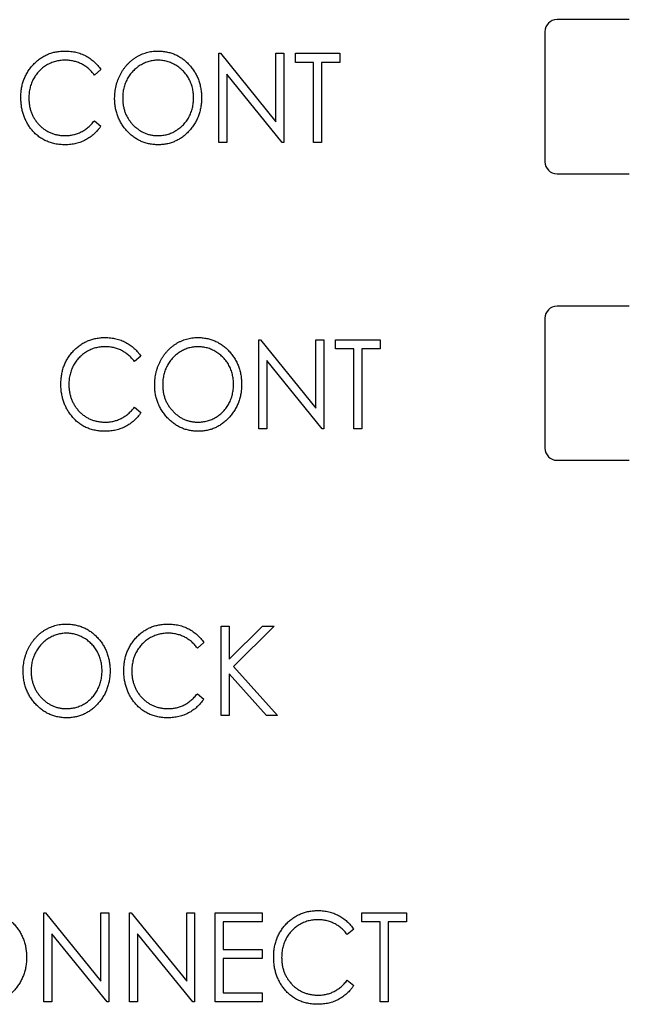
# Model space of a CAD drawing. Header units: millimetres. Extents: x 0 to 420, y 0 to 297.
# Tile 24 of 101: x 91 to 97, y 135 to 145. Entities that reach past the tile are written whole.
import ezdxf

# ---------------------------------------------------------------- set-up
doc = ezdxf.new("R2010")
doc.units = ezdxf.units.MM

msp = doc.modelspace()

# ---------------------------------------------------------------- linework, layer by layer
at = {"color": 7, "linetype": 'Continuous', "lineweight": 25}
for p, q in [((97.064, 145.192), (96.314, 145.192)), ((96.189, 145.067), (96.189, 143.717)), ((92.803, 143.917), (92.803, 144.843)), ((92.803, 144.843), (92.82, 144.843)), ((92.82, 144.843), (93.396, 144.132)), ((93.396, 144.132), (93.396, 144.843)), ((93.396, 144.843), (93.48, 144.843)), ((93.48, 144.843), (93.48, 143.917)), ((93.598, 144.748), (93.598, 144.843)), ((93.598, 144.843), (94.061, 144.843)), ((94.061, 144.843), (94.061, 144.748)), ((91.58, 144.673), (91.512, 144.617)), ((93.788, 144.748), (93.598, 144.748)), ((93.788, 143.917), (93.788, 144.748)), ((94.061, 144.748), (93.871, 144.748)), ((93.871, 144.748), (93.871, 143.917)), ((92.886, 144.626), (92.886, 143.917)), ((93.461, 143.917), (92.886, 144.626)), ((91.512, 144.142), (91.58, 144.087)), ((92.886, 143.917), (92.803, 143.917)), ((93.48, 143.917), (93.461, 143.917)), ((93.871, 143.917), (93.788, 143.917)), ((96.314, 143.592), (97.064, 143.592)), ((97.064, 142.217), (96.314, 142.217)), ((96.189, 142.092), (96.189, 140.742)), ((93.218, 140.942), (93.218, 141.868)), ((93.218, 141.868), (93.236, 141.868)), ((93.236, 141.868), (93.812, 141.157)), ((93.812, 141.157), (93.812, 141.868)), ((93.812, 141.868), (93.895, 141.868)), ((93.895, 141.868), (93.895, 140.942)), ((94.014, 141.773), (94.014, 141.868)), ((94.014, 141.868), (94.477, 141.868)), ((94.477, 141.868), (94.477, 141.773)), ((94.204, 141.773), (94.014, 141.773)), ((94.204, 140.942), (94.204, 141.773)), ((94.477, 141.773), (94.287, 141.773)), ((94.287, 141.773), (94.287, 140.942)), ((91.995, 141.698), (91.928, 141.642)), ((93.301, 141.651), (93.301, 140.942)), ((93.876, 140.942), (93.301, 141.651)), ((91.928, 141.167), (91.995, 141.112)), ((93.301, 140.942), (93.218, 140.942)), ((93.895, 140.942), (93.876, 140.942)), ((94.287, 140.942), (94.204, 140.942)), ((96.314, 140.617), (97.064, 140.617)), ((92.827, 138.893), (92.91, 138.893)), ((92.827, 137.967), (92.827, 138.893)), ((92.91, 138.893), (92.91, 138.552)), ((92.91, 138.552), (93.256, 138.893)), ((93.379, 138.893), (92.956, 138.477)), ((93.256, 138.893), (93.379, 138.893)), ((92.648, 138.723), (92.581, 138.667)), ((92.956, 138.477), (93.414, 137.967)), ((92.91, 138.4), (92.91, 137.967)), ((93.299, 137.967), (92.91, 138.4)), ((92.581, 138.192), (92.648, 138.137)), ((92.91, 137.967), (92.827, 137.967)), ((93.414, 137.967), (93.299, 137.967)), ((90.986, 134.992), (90.986, 135.918)), ((90.986, 135.918), (91.004, 135.918)), ((91.004, 135.918), (91.58, 135.207)), ((91.58, 135.207), (91.58, 135.918)), ((91.58, 135.918), (91.663, 135.918)), ((91.663, 135.918), (91.663, 134.992)), ((91.877, 134.992), (91.877, 135.918)), ((91.877, 135.918), (91.894, 135.918)), ((91.894, 135.918), (92.47, 135.207)), ((92.47, 135.207), (92.47, 135.918)), ((92.47, 135.918), (92.553, 135.918)), ((92.553, 135.918), (92.553, 134.992)), ((92.767, 135.918), (93.254, 135.918)), ((92.767, 134.992), (92.767, 135.918)), ((93.254, 135.918), (93.254, 135.823)), ((94.287, 135.823), (94.287, 135.918)), ((94.287, 135.918), (94.75, 135.918)), ((94.75, 135.918), (94.75, 135.823)), ((93.254, 135.823), (92.85, 135.823)), ((92.85, 135.823), (92.85, 135.538)), ((94.477, 135.823), (94.287, 135.823)), ((94.477, 134.992), (94.477, 135.823)), ((94.75, 135.823), (94.56, 135.823)), ((94.56, 135.823), (94.56, 134.992)), ((91.069, 135.701), (91.069, 134.992)), ((91.644, 134.992), (91.069, 135.701)), ((92.535, 134.992), (91.96, 135.701)), ((91.96, 135.701), (91.96, 134.992)), ((94.204, 135.748), (94.136, 135.692)), ((92.85, 135.538), (93.254, 135.538)), ((93.254, 135.538), (93.254, 135.443)), ((93.254, 135.443), (92.85, 135.443)), ((92.85, 135.443), (92.85, 135.086)), ((94.136, 135.217), (94.204, 135.162)), ((92.85, 135.086), (93.254, 135.086)), ((93.254, 135.086), (93.254, 134.992)), ((91.069, 134.992), (90.986, 134.992)), ((91.663, 134.992), (91.644, 134.992)), ((91.96, 134.992), (91.877, 134.992)), ((92.553, 134.992), (92.535, 134.992)), ((93.254, 134.992), (92.767, 134.992)), ((94.56, 134.992), (94.477, 134.992))]:
    msp.add_line(p, q, dxfattribs=at)
for centre, start, end in [((96.314, 145.067), 90, 180), ((96.314, 143.717), 180, 270), ((96.314, 142.092), 90, 180), ((96.314, 140.742), 180, 270)]:
    msp.add_arc(centre, 0.125, start, end, dxfattribs=at)
for points, knots in [([(90.749, 144.385), (90.749, 144.402), (90.75, 144.434), (90.756, 144.482), (90.766, 144.528), (90.781, 144.572), (90.799, 144.614), (90.822, 144.654), (90.849, 144.692), (90.879, 144.728), (90.913, 144.76), (90.949, 144.789), (90.987, 144.812), (91.027, 144.832), (91.069, 144.848), (91.114, 144.858), (91.16, 144.865), (91.192, 144.866), (91.208, 144.866)], [0, 0, 0, 0, 0.0672364, 0.1321945, 0.1953912, 0.2573879, 0.3187784, 0.3805149, 0.4425281, 0.5059416, 0.569171, 0.6305244, 0.6908816, 0.7507471, 0.8110237, 0.8722015, 0.9349983, 1, 1, 1, 1]), ([(91.206, 144.771), (91.197, 144.771), (91.18, 144.771), (91.155, 144.768), (91.131, 144.764), (91.107, 144.758), (91.083, 144.751), (91.06, 144.742), (91.037, 144.731), (91.015, 144.719), (90.994, 144.705), (90.974, 144.691), (90.955, 144.674), (90.938, 144.657), (90.921, 144.639), (90.906, 144.62), (90.892, 144.599), (90.88, 144.578), (90.868, 144.555), (90.859, 144.532), (90.85, 144.508), (90.844, 144.484), (90.838, 144.458), (90.835, 144.432), (90.832, 144.406), (90.832, 144.388), (90.832, 144.379)], [0, 0, 0, 0, 0.042054, 0.083393, 0.124454, 0.165461, 0.206316, 0.247114, 0.288563, 0.330315, 0.372018, 0.413257, 0.453959, 0.494537, 0.53495, 0.575397, 0.616502, 0.657759, 0.699337, 0.740877, 0.782508, 0.824785, 0.867453, 0.910542, 0.954879, 1, 1, 1, 1]), ([(91.512, 144.617), (91.507, 144.623), (91.498, 144.635), (91.483, 144.653), (91.467, 144.669), (91.451, 144.684), (91.433, 144.698), (91.416, 144.71), (91.397, 144.722), (91.371, 144.736), (91.338, 144.75), (91.295, 144.762), (91.251, 144.77), (91.221, 144.771), (91.206, 144.771)], [0, 0, 0, 0, 0.065249, 0.129752, 0.19303, 0.255253, 0.317083, 0.378287, 0.439499, 0.500949, 0.623295, 0.74628, 0.871322, 1, 1, 1, 1]), ([(91.208, 144.866), (91.218, 144.866), (91.237, 144.866), (91.266, 144.863), (91.294, 144.859), (91.321, 144.854), (91.348, 144.847), (91.373, 144.838), (91.398, 144.827), (91.423, 144.816), (91.446, 144.802), (91.469, 144.787), (91.49, 144.772), (91.51, 144.754), (91.529, 144.736), (91.547, 144.716), (91.564, 144.695), (91.575, 144.68), (91.58, 144.673)], [0, 0, 0, 0, 0.067002, 0.132942, 0.197212, 0.260814, 0.32354, 0.38588, 0.447839, 0.509647, 0.571537, 0.632443, 0.693319, 0.753787, 0.814645, 0.875557, 0.937659, 1, 1, 1, 1]), ([(91.722, 144.375), (91.723, 144.386), (91.723, 144.408), (91.726, 144.441), (91.73, 144.473), (91.737, 144.504), (91.745, 144.535), (91.756, 144.565), (91.768, 144.594), (91.782, 144.623), (91.797, 144.651), (91.814, 144.677), (91.833, 144.702), (91.852, 144.725), (91.874, 144.746), (91.896, 144.767), (91.92, 144.785), (91.945, 144.802), (91.97, 144.817), (91.997, 144.83), (92.024, 144.841), (92.052, 144.85), (92.08, 144.858), (92.109, 144.863), (92.138, 144.866), (92.158, 144.866), (92.168, 144.866)], [0, 0, 0, 0, 0.044811, 0.089011, 0.13275, 0.176233, 0.219272, 0.262324, 0.305647, 0.348979, 0.392242, 0.43461, 0.476184, 0.517236, 0.558165, 0.598792, 0.639668, 0.680638, 0.721467, 0.761759, 0.801482, 0.840953, 0.880381, 0.919726, 0.959716, 1, 1, 1, 1]), ([(92.172, 144.771), (92.164, 144.771), (92.148, 144.771), (92.124, 144.768), (92.101, 144.764), (92.078, 144.758), (92.055, 144.751), (92.033, 144.742), (92.01, 144.731), (91.989, 144.718), (91.968, 144.705), (91.948, 144.69), (91.929, 144.674), (91.912, 144.656), (91.895, 144.638), (91.88, 144.618), (91.866, 144.598), (91.854, 144.576), (91.842, 144.553), (91.832, 144.53), (91.824, 144.506), (91.817, 144.481), (91.812, 144.455), (91.808, 144.43), (91.806, 144.403), (91.806, 144.385), (91.806, 144.376)], [0, 0, 0, 0, 0.039956, 0.079513, 0.119111, 0.158682, 0.198528, 0.238944, 0.279928, 0.321669, 0.363487, 0.405034, 0.446304, 0.487242, 0.528249, 0.569305, 0.611035, 0.653354, 0.695583, 0.737902, 0.780492, 0.823231, 0.866218, 0.910046, 0.954473, 1, 1, 1, 1]), ([(92.168, 144.866), (92.184, 144.866), (92.215, 144.865), (92.261, 144.858), (92.305, 144.847), (92.347, 144.832), (92.387, 144.812), (92.425, 144.788), (92.461, 144.759), (92.494, 144.726), (92.525, 144.69), (92.551, 144.652), (92.574, 144.612), (92.593, 144.569), (92.607, 144.525), (92.617, 144.478), (92.624, 144.43), (92.624, 144.397), (92.625, 144.38)], [0, 0, 0, 0, 0.064112, 0.12603, 0.186709, 0.24615, 0.305771, 0.366051, 0.427384, 0.490821, 0.554635, 0.61692, 0.678954, 0.740666, 0.803314, 0.866858, 0.932414, 1, 1, 1, 1]), ([(92.542, 144.38), (92.541, 144.389), (92.541, 144.407), (92.539, 144.433), (92.535, 144.459), (92.53, 144.484), (92.523, 144.508), (92.515, 144.532), (92.505, 144.555), (92.494, 144.577), (92.481, 144.599), (92.467, 144.619), (92.452, 144.639), (92.436, 144.657), (92.418, 144.674), (92.399, 144.69), (92.379, 144.705), (92.358, 144.718), (92.336, 144.731), (92.313, 144.742), (92.291, 144.751), (92.268, 144.758), (92.244, 144.764), (92.22, 144.768), (92.196, 144.771), (92.18, 144.771), (92.172, 144.771)], [0, 0, 0, 0, 0.0449232, 0.0890569, 0.1322872, 0.1749861, 0.2171436, 0.2587688, 0.300532, 0.342498, 0.3841405, 0.4253721, 0.466388, 0.5071788, 0.548135, 0.5892175, 0.6308415, 0.6731931, 0.7154869, 0.757043, 0.7977596, 0.8382068, 0.8786932, 0.9189157, 0.9591012, 1, 1, 1, 1]), ([(90.857, 144.055), (90.848, 144.066), (90.831, 144.089), (90.809, 144.126), (90.791, 144.165), (90.775, 144.206), (90.763, 144.248), (90.755, 144.292), (90.75, 144.338), (90.749, 144.369), (90.749, 144.385)], [0, 0, 0, 0, 0.122254, 0.24342, 0.364291, 0.486273, 0.609794, 0.736233, 0.865843, 1, 1, 1, 1]), ([(90.832, 144.379), (90.832, 144.365), (90.833, 144.338), (90.838, 144.299), (90.846, 144.261), (90.858, 144.225), (90.873, 144.191), (90.892, 144.159), (90.914, 144.128), (90.939, 144.099), (90.967, 144.073), (90.996, 144.05), (91.028, 144.031), (91.061, 144.015), (91.096, 144.003), (91.133, 143.994), (91.171, 143.989), (91.197, 143.988), (91.211, 143.988)], [0, 0, 0, 0, 0.067402, 0.132225, 0.195291, 0.256964, 0.318228, 0.379385, 0.441024, 0.503862, 0.566597, 0.627855, 0.688166, 0.748276, 0.808707, 0.870424, 0.93412, 1, 1, 1, 1]), ([(92.175, 143.893), (92.159, 143.893), (92.129, 143.894), (92.084, 143.901), (92.04, 143.912), (91.999, 143.927), (91.959, 143.947), (91.922, 143.972), (91.886, 144.001), (91.853, 144.033), (91.822, 144.069), (91.795, 144.108), (91.773, 144.148), (91.755, 144.19), (91.74, 144.234), (91.73, 144.279), (91.724, 144.327), (91.723, 144.359), (91.722, 144.375)], [0, 0, 0, 0, 0.063524, 0.12488, 0.185155, 0.244833, 0.304627, 0.365038, 0.42717, 0.49127, 0.555588, 0.618668, 0.681008, 0.742903, 0.805249, 0.868474, 0.933217, 1, 1, 1, 1]), ([(91.806, 144.376), (91.806, 144.362), (91.806, 144.336), (91.812, 144.298), (91.82, 144.261), (91.832, 144.225), (91.847, 144.191), (91.866, 144.159), (91.887, 144.128), (91.912, 144.1), (91.94, 144.074), (91.969, 144.051), (91.999, 144.031), (92.031, 144.015), (92.064, 144.003), (92.099, 143.994), (92.135, 143.989), (92.159, 143.988), (92.172, 143.988)], [0, 0, 0, 0, 0.06753, 0.132738, 0.196163, 0.25879, 0.321017, 0.383435, 0.446363, 0.511011, 0.575079, 0.637133, 0.697793, 0.757163, 0.816573, 0.8765, 0.937463, 1, 1, 1, 1]), ([(92.172, 143.988), (92.18, 143.988), (92.197, 143.988), (92.221, 143.991), (92.246, 143.995), (92.269, 144), (92.292, 144.008), (92.315, 144.016), (92.338, 144.027), (92.359, 144.039), (92.38, 144.053), (92.4, 144.067), (92.418, 144.083), (92.436, 144.1), (92.452, 144.119), (92.467, 144.138), (92.481, 144.159), (92.494, 144.181), (92.505, 144.203), (92.515, 144.227), (92.523, 144.251), (92.53, 144.275), (92.535, 144.301), (92.539, 144.327), (92.541, 144.353), (92.541, 144.371), (92.542, 144.38)], [0, 0, 0, 0, 0.041661, 0.082882, 0.123552, 0.164177, 0.204273, 0.24489, 0.285869, 0.327154, 0.368651, 0.40943, 0.450115, 0.490687, 0.531109, 0.572015, 0.613338, 0.655348, 0.697698, 0.739863, 0.781905, 0.824489, 0.86732, 0.910682, 0.954948, 1, 1, 1, 1]), ([(92.625, 144.38), (92.624, 144.363), (92.624, 144.33), (92.617, 144.282), (92.607, 144.236), (92.593, 144.192), (92.574, 144.149), (92.552, 144.109), (92.525, 144.07), (92.494, 144.034), (92.461, 144.001), (92.426, 143.972), (92.388, 143.947), (92.349, 143.928), (92.308, 143.912), (92.265, 143.901), (92.221, 143.894), (92.19, 143.893), (92.175, 143.893)], [0, 0, 0, 0, 0.067668, 0.133292, 0.19714, 0.260013, 0.322488, 0.385059, 0.448295, 0.51269, 0.576673, 0.638498, 0.698729, 0.757967, 0.817157, 0.876594, 0.937343, 1, 1, 1, 1]), ([(91.209, 143.893), (91.2, 143.893), (91.182, 143.893), (91.155, 143.895), (91.129, 143.898), (91.103, 143.903), (91.079, 143.908), (91.055, 143.915), (91.032, 143.924), (91.009, 143.933), (90.988, 143.944), (90.967, 143.956), (90.947, 143.969), (90.927, 143.984), (90.908, 143.999), (90.89, 144.017), (90.873, 144.035), (90.862, 144.048), (90.857, 144.055)], [0, 0, 0, 0, 0.068335, 0.135464, 0.200567, 0.264774, 0.327263, 0.389343, 0.450083, 0.510699, 0.570569, 0.630747, 0.691051, 0.751063, 0.812002, 0.873718, 0.936106, 1, 1, 1, 1]), ([(91.58, 144.087), (91.575, 144.079), (91.564, 144.064), (91.546, 144.043), (91.528, 144.023), (91.509, 144.005), (91.488, 143.987), (91.467, 143.971), (91.445, 143.956), (91.421, 143.943), (91.397, 143.931), (91.372, 143.921), (91.347, 143.912), (91.321, 143.905), (91.294, 143.899), (91.266, 143.896), (91.238, 143.893), (91.219, 143.893), (91.209, 143.893)], [0, 0, 0, 0, 0.0635762, 0.1266905, 0.1886339, 0.2499415, 0.3114256, 0.3724454, 0.4334947, 0.4951606, 0.5567327, 0.6178899, 0.6798377, 0.7420022, 0.8049218, 0.8684411, 0.9336894, 1, 1, 1, 1]), ([(91.211, 143.988), (91.226, 143.988), (91.255, 143.989), (91.297, 143.997), (91.338, 144.009), (91.377, 144.026), (91.414, 144.048), (91.449, 144.074), (91.482, 144.106), (91.502, 144.13), (91.512, 144.142)], [0, 0, 0, 0, 0.1259, 0.248079, 0.368237, 0.488157, 0.609636, 0.7344, 0.864047, 1, 1, 1, 1]), ([(91.164, 141.41), (91.165, 141.427), (91.166, 141.459), (91.172, 141.507), (91.182, 141.553), (91.196, 141.597), (91.215, 141.639), (91.237, 141.679), (91.264, 141.717), (91.295, 141.753), (91.328, 141.785), (91.364, 141.814), (91.402, 141.837), (91.442, 141.857), (91.485, 141.873), (91.529, 141.883), (91.576, 141.89), (91.607, 141.891), (91.623, 141.891)], [0, 0, 0, 0, 0.067236, 0.132194, 0.195391, 0.257388, 0.318778, 0.380515, 0.442528, 0.505942, 0.569171, 0.630524, 0.690882, 0.750747, 0.811024, 0.872201, 0.934998, 1, 1, 1, 1]), ([(91.623, 141.891), (91.633, 141.891), (91.653, 141.891), (91.681, 141.888), (91.709, 141.884), (91.736, 141.879), (91.763, 141.872), (91.789, 141.863), (91.814, 141.852), (91.838, 141.841), (91.862, 141.827), (91.884, 141.812), (91.905, 141.797), (91.926, 141.779), (91.945, 141.761), (91.963, 141.741), (91.98, 141.72), (91.99, 141.705), (91.995, 141.698)], [0, 0, 0, 0, 0.067002, 0.132942, 0.197212, 0.260814, 0.32354, 0.38588, 0.447839, 0.509647, 0.571537, 0.632443, 0.693319, 0.753787, 0.814645, 0.875557, 0.937659, 1, 1, 1, 1]), ([(92.138, 141.4), (92.138, 141.411), (92.138, 141.433), (92.141, 141.466), (92.146, 141.498), (92.153, 141.529), (92.161, 141.56), (92.171, 141.59), (92.183, 141.619), (92.197, 141.648), (92.213, 141.676), (92.23, 141.702), (92.248, 141.727), (92.268, 141.75), (92.289, 141.771), (92.311, 141.792), (92.335, 141.81), (92.36, 141.827), (92.386, 141.842), (92.413, 141.855), (92.44, 141.866), (92.468, 141.875), (92.496, 141.883), (92.525, 141.888), (92.554, 141.891), (92.574, 141.891), (92.584, 141.891)], [0, 0, 0, 0, 0.0448113, 0.0890115, 0.1327501, 0.1762331, 0.2192718, 0.2623245, 0.305647, 0.348979, 0.3922422, 0.4346099, 0.4761839, 0.517236, 0.5581645, 0.5987917, 0.6396676, 0.6806378, 0.7214671, 0.7617594, 0.8014818, 0.8409531, 0.8803811, 0.9197263, 0.9597164, 1, 1, 1, 1]), ([(92.584, 141.891), (92.599, 141.891), (92.631, 141.89), (92.677, 141.883), (92.721, 141.872), (92.763, 141.857), (92.802, 141.837), (92.84, 141.813), (92.876, 141.784), (92.91, 141.751), (92.94, 141.715), (92.967, 141.677), (92.99, 141.637), (93.008, 141.594), (93.023, 141.55), (93.033, 141.503), (93.039, 141.455), (93.04, 141.422), (93.04, 141.405)], [0, 0, 0, 0, 0.064112, 0.12603, 0.186709, 0.24615, 0.305771, 0.366051, 0.427384, 0.490821, 0.554635, 0.61692, 0.678954, 0.740666, 0.803314, 0.866858, 0.932414, 1, 1, 1, 1]), ([(91.621, 141.796), (91.613, 141.796), (91.596, 141.796), (91.571, 141.793), (91.546, 141.789), (91.522, 141.783), (91.499, 141.776), (91.475, 141.767), (91.453, 141.756), (91.431, 141.744), (91.41, 141.73), (91.39, 141.716), (91.371, 141.699), (91.353, 141.682), (91.337, 141.664), (91.322, 141.645), (91.308, 141.624), (91.295, 141.603), (91.284, 141.58), (91.274, 141.557), (91.266, 141.533), (91.259, 141.509), (91.254, 141.483), (91.25, 141.457), (91.248, 141.431), (91.248, 141.413), (91.248, 141.404)], [0, 0, 0, 0, 0.042054, 0.0833934, 0.124454, 0.1654607, 0.2063156, 0.2471139, 0.2885625, 0.3303155, 0.3720176, 0.4132567, 0.4539592, 0.4945366, 0.5349501, 0.5753974, 0.6165015, 0.6577588, 0.6993367, 0.7408771, 0.7825081, 0.8247854, 0.8674528, 0.9105418, 0.9548789, 1, 1, 1, 1]), ([(91.928, 141.642), (91.923, 141.648), (91.914, 141.66), (91.898, 141.678), (91.883, 141.694), (91.866, 141.709), (91.849, 141.723), (91.831, 141.735), (91.812, 141.747), (91.787, 141.761), (91.753, 141.775), (91.711, 141.787), (91.667, 141.795), (91.636, 141.796), (91.621, 141.796)], [0, 0, 0, 0, 0.065249, 0.129752, 0.19303, 0.255253, 0.317083, 0.378287, 0.439499, 0.500949, 0.623295, 0.74628, 0.871322, 1, 1, 1, 1]), ([(92.587, 141.796), (92.579, 141.796), (92.563, 141.796), (92.54, 141.793), (92.516, 141.789), (92.493, 141.783), (92.471, 141.776), (92.448, 141.767), (92.426, 141.756), (92.404, 141.743), (92.383, 141.73), (92.364, 141.715), (92.345, 141.699), (92.327, 141.681), (92.311, 141.663), (92.296, 141.643), (92.282, 141.623), (92.269, 141.601), (92.258, 141.578), (92.248, 141.555), (92.24, 141.531), (92.233, 141.506), (92.228, 141.48), (92.224, 141.455), (92.221, 141.428), (92.221, 141.41), (92.221, 141.401)], [0, 0, 0, 0, 0.039956, 0.079513, 0.119111, 0.158682, 0.198528, 0.238944, 0.279928, 0.321669, 0.363487, 0.405034, 0.446304, 0.487242, 0.528249, 0.569305, 0.611035, 0.653354, 0.695583, 0.737902, 0.780492, 0.823231, 0.866218, 0.910046, 0.954473, 1, 1, 1, 1]), ([(92.957, 141.405), (92.957, 141.414), (92.957, 141.432), (92.954, 141.458), (92.95, 141.484), (92.945, 141.509), (92.938, 141.533), (92.93, 141.557), (92.92, 141.58), (92.909, 141.602), (92.897, 141.624), (92.883, 141.644), (92.867, 141.664), (92.851, 141.682), (92.833, 141.699), (92.815, 141.715), (92.794, 141.73), (92.773, 141.743), (92.751, 141.756), (92.729, 141.767), (92.706, 141.776), (92.683, 141.783), (92.659, 141.789), (92.636, 141.793), (92.612, 141.796), (92.595, 141.796), (92.587, 141.796)], [0, 0, 0, 0, 0.0449232, 0.0890569, 0.1322872, 0.1749861, 0.2171436, 0.2587688, 0.300532, 0.342498, 0.3841405, 0.4253721, 0.466388, 0.5071788, 0.548135, 0.5892175, 0.6308415, 0.6731931, 0.7154869, 0.757043, 0.7977596, 0.8382068, 0.8786932, 0.9189157, 0.9591012, 1, 1, 1, 1]), ([(91.273, 141.08), (91.264, 141.091), (91.247, 141.114), (91.225, 141.151), (91.206, 141.19), (91.191, 141.231), (91.179, 141.273), (91.17, 141.317), (91.165, 141.363), (91.165, 141.394), (91.164, 141.41)], [0, 0, 0, 0, 0.122254, 0.24342, 0.364291, 0.486273, 0.609794, 0.736233, 0.865843, 1, 1, 1, 1]), ([(91.248, 141.404), (91.248, 141.39), (91.248, 141.363), (91.254, 141.324), (91.262, 141.286), (91.274, 141.25), (91.289, 141.216), (91.308, 141.184), (91.329, 141.153), (91.354, 141.124), (91.382, 141.098), (91.412, 141.075), (91.443, 141.056), (91.476, 141.04), (91.511, 141.028), (91.548, 141.019), (91.587, 141.014), (91.613, 141.013), (91.626, 141.013)], [0, 0, 0, 0, 0.067402, 0.132225, 0.195291, 0.256964, 0.318228, 0.379385, 0.441024, 0.503862, 0.566597, 0.627855, 0.688166, 0.748276, 0.808707, 0.870424, 0.93412, 1, 1, 1, 1]), ([(92.591, 140.918), (92.575, 140.918), (92.544, 140.919), (92.499, 140.926), (92.456, 140.937), (92.415, 140.952), (92.375, 140.972), (92.337, 140.997), (92.302, 141.026), (92.268, 141.058), (92.238, 141.094), (92.211, 141.133), (92.189, 141.173), (92.17, 141.215), (92.155, 141.259), (92.145, 141.304), (92.139, 141.352), (92.138, 141.384), (92.138, 141.4)], [0, 0, 0, 0, 0.063524, 0.12488, 0.185155, 0.244833, 0.304627, 0.365038, 0.42717, 0.49127, 0.555588, 0.618668, 0.681008, 0.742903, 0.805249, 0.868474, 0.933217, 1, 1, 1, 1]), ([(92.221, 141.401), (92.221, 141.387), (92.222, 141.361), (92.227, 141.323), (92.235, 141.286), (92.247, 141.25), (92.262, 141.216), (92.281, 141.184), (92.303, 141.153), (92.328, 141.125), (92.355, 141.099), (92.384, 141.076), (92.415, 141.056), (92.447, 141.04), (92.48, 141.028), (92.514, 141.019), (92.55, 141.014), (92.575, 141.013), (92.587, 141.013)], [0, 0, 0, 0, 0.06753, 0.132738, 0.196163, 0.25879, 0.321017, 0.383435, 0.446363, 0.511011, 0.575079, 0.637133, 0.697793, 0.757163, 0.816573, 0.8765, 0.937463, 1, 1, 1, 1]), ([(92.587, 141.013), (92.596, 141.013), (92.612, 141.013), (92.637, 141.016), (92.661, 141.02), (92.685, 141.025), (92.708, 141.033), (92.731, 141.041), (92.753, 141.052), (92.775, 141.064), (92.796, 141.078), (92.815, 141.092), (92.834, 141.108), (92.851, 141.125), (92.868, 141.144), (92.883, 141.163), (92.897, 141.184), (92.909, 141.206), (92.92, 141.228), (92.93, 141.252), (92.938, 141.276), (92.945, 141.3), (92.95, 141.326), (92.954, 141.352), (92.957, 141.378), (92.957, 141.396), (92.957, 141.405)], [0, 0, 0, 0, 0.041661, 0.082882, 0.123552, 0.164177, 0.204273, 0.24489, 0.285869, 0.327154, 0.368651, 0.40943, 0.450115, 0.490687, 0.531109, 0.572015, 0.613338, 0.655348, 0.697698, 0.739863, 0.781905, 0.824489, 0.86732, 0.910682, 0.954948, 1, 1, 1, 1]), ([(93.04, 141.405), (93.04, 141.388), (93.039, 141.355), (93.033, 141.307), (93.023, 141.261), (93.008, 141.217), (92.99, 141.174), (92.967, 141.134), (92.941, 141.095), (92.91, 141.059), (92.877, 141.026), (92.841, 140.997), (92.804, 140.972), (92.765, 140.953), (92.724, 140.937), (92.681, 140.926), (92.636, 140.919), (92.606, 140.918), (92.591, 140.918)], [0, 0, 0, 0, 0.067668, 0.133292, 0.19714, 0.260013, 0.322488, 0.385059, 0.448295, 0.51269, 0.576673, 0.638498, 0.698729, 0.757967, 0.817157, 0.876594, 0.937343, 1, 1, 1, 1]), ([(91.995, 141.112), (91.99, 141.104), (91.979, 141.089), (91.962, 141.068), (91.944, 141.048), (91.924, 141.03), (91.904, 141.012), (91.882, 140.996), (91.86, 140.981), (91.837, 140.968), (91.813, 140.956), (91.788, 140.946), (91.762, 140.937), (91.736, 140.93), (91.709, 140.924), (91.682, 140.921), (91.653, 140.918), (91.634, 140.918), (91.624, 140.918)], [0, 0, 0, 0, 0.063576, 0.126691, 0.188634, 0.249942, 0.311426, 0.372445, 0.433495, 0.495161, 0.556733, 0.61789, 0.679838, 0.742002, 0.804922, 0.868441, 0.933689, 1, 1, 1, 1]), ([(91.626, 141.013), (91.641, 141.013), (91.67, 141.014), (91.713, 141.022), (91.753, 141.034), (91.792, 141.051), (91.829, 141.073), (91.864, 141.099), (91.898, 141.131), (91.917, 141.155), (91.928, 141.167)], [0, 0, 0, 0, 0.1259, 0.248079, 0.368237, 0.488157, 0.609636, 0.7344, 0.864047, 1, 1, 1, 1]), ([(91.624, 140.918), (91.615, 140.918), (91.597, 140.918), (91.57, 140.92), (91.544, 140.923), (91.519, 140.928), (91.494, 140.933), (91.47, 140.94), (91.447, 140.949), (91.425, 140.958), (91.403, 140.969), (91.382, 140.981), (91.362, 140.994), (91.343, 141.009), (91.324, 141.024), (91.306, 141.042), (91.289, 141.06), (91.278, 141.073), (91.273, 141.08)], [0, 0, 0, 0, 0.068335, 0.135464, 0.200567, 0.264774, 0.327263, 0.389343, 0.450083, 0.510699, 0.570569, 0.630747, 0.691051, 0.751063, 0.812002, 0.873718, 0.936106, 1, 1, 1, 1]), ([(90.773, 138.425), (90.773, 138.436), (90.773, 138.458), (90.776, 138.491), (90.781, 138.523), (90.787, 138.554), (90.796, 138.585), (90.806, 138.615), (90.818, 138.644), (90.832, 138.673), (90.847, 138.701), (90.865, 138.727), (90.883, 138.752), (90.903, 138.775), (90.924, 138.796), (90.946, 138.817), (90.97, 138.835), (90.995, 138.852), (91.021, 138.867), (91.047, 138.88), (91.075, 138.891), (91.102, 138.9), (91.131, 138.908), (91.159, 138.913), (91.189, 138.916), (91.208, 138.916), (91.218, 138.916)], [0, 0, 0, 0, 0.0448113, 0.0890115, 0.1327501, 0.1762331, 0.2192718, 0.2623245, 0.305647, 0.348979, 0.3922422, 0.4346099, 0.4761839, 0.517236, 0.5581645, 0.5987917, 0.6396676, 0.6806378, 0.7214671, 0.7617594, 0.8014818, 0.8409531, 0.8803811, 0.9197263, 0.9597164, 1, 1, 1, 1]), ([(91.218, 138.916), (91.234, 138.916), (91.265, 138.915), (91.311, 138.908), (91.355, 138.897), (91.397, 138.882), (91.437, 138.862), (91.475, 138.838), (91.511, 138.809), (91.544, 138.776), (91.575, 138.74), (91.602, 138.702), (91.624, 138.662), (91.643, 138.619), (91.657, 138.575), (91.668, 138.528), (91.674, 138.48), (91.675, 138.447), (91.675, 138.43)], [0, 0, 0, 0, 0.064112, 0.12603, 0.186709, 0.24615, 0.305771, 0.366051, 0.427384, 0.490821, 0.554635, 0.61692, 0.678954, 0.740666, 0.803314, 0.866858, 0.932414, 1, 1, 1, 1]), ([(91.817, 138.435), (91.818, 138.452), (91.819, 138.484), (91.825, 138.532), (91.835, 138.578), (91.849, 138.622), (91.868, 138.664), (91.89, 138.704), (91.917, 138.742), (91.948, 138.778), (91.981, 138.81), (92.017, 138.839), (92.055, 138.862), (92.095, 138.882), (92.138, 138.898), (92.182, 138.908), (92.229, 138.915), (92.26, 138.916), (92.276, 138.916)], [0, 0, 0, 0, 0.067236, 0.132194, 0.195391, 0.257388, 0.318778, 0.380515, 0.442528, 0.505942, 0.569171, 0.630524, 0.690882, 0.750747, 0.811024, 0.872201, 0.934998, 1, 1, 1, 1]), ([(92.276, 138.916), (92.286, 138.916), (92.305, 138.916), (92.334, 138.913), (92.362, 138.909), (92.389, 138.904), (92.416, 138.897), (92.442, 138.888), (92.467, 138.877), (92.491, 138.866), (92.515, 138.852), (92.537, 138.837), (92.558, 138.822), (92.579, 138.804), (92.598, 138.786), (92.616, 138.766), (92.633, 138.745), (92.643, 138.73), (92.648, 138.723)], [0, 0, 0, 0, 0.067002, 0.132942, 0.197212, 0.260814, 0.32354, 0.38588, 0.447839, 0.509647, 0.571537, 0.632443, 0.693319, 0.753787, 0.814645, 0.875557, 0.937659, 1, 1, 1, 1]), ([(91.222, 138.821), (91.214, 138.821), (91.198, 138.821), (91.174, 138.818), (91.151, 138.814), (91.128, 138.808), (91.105, 138.801), (91.083, 138.792), (91.061, 138.781), (91.039, 138.768), (91.018, 138.755), (90.998, 138.74), (90.979, 138.724), (90.962, 138.706), (90.946, 138.688), (90.931, 138.668), (90.917, 138.648), (90.904, 138.626), (90.893, 138.603), (90.883, 138.58), (90.874, 138.556), (90.867, 138.531), (90.862, 138.505), (90.858, 138.48), (90.856, 138.453), (90.856, 138.435), (90.856, 138.426)], [0, 0, 0, 0, 0.039956, 0.079513, 0.119111, 0.158682, 0.198528, 0.238944, 0.279928, 0.321669, 0.363487, 0.405034, 0.446304, 0.487242, 0.528249, 0.569305, 0.611035, 0.653354, 0.695583, 0.737902, 0.780492, 0.823231, 0.866218, 0.910046, 0.954473, 1, 1, 1, 1]), ([(91.592, 138.43), (91.592, 138.439), (91.591, 138.457), (91.589, 138.483), (91.585, 138.509), (91.58, 138.534), (91.573, 138.558), (91.565, 138.582), (91.555, 138.605), (91.544, 138.627), (91.531, 138.649), (91.517, 138.669), (91.502, 138.689), (91.486, 138.707), (91.468, 138.724), (91.449, 138.74), (91.429, 138.755), (91.408, 138.768), (91.386, 138.781), (91.364, 138.792), (91.341, 138.801), (91.318, 138.808), (91.294, 138.814), (91.27, 138.818), (91.246, 138.821), (91.23, 138.821), (91.222, 138.821)], [0, 0, 0, 0, 0.044923, 0.089057, 0.132287, 0.174986, 0.217144, 0.258769, 0.300532, 0.342498, 0.384141, 0.425372, 0.466388, 0.507179, 0.548135, 0.589217, 0.630842, 0.673193, 0.715487, 0.757043, 0.79776, 0.838207, 0.878693, 0.918916, 0.959101, 1, 1, 1, 1]), ([(92.274, 138.821), (92.266, 138.821), (92.249, 138.821), (92.224, 138.818), (92.199, 138.814), (92.175, 138.808), (92.152, 138.801), (92.128, 138.792), (92.106, 138.781), (92.084, 138.769), (92.063, 138.755), (92.043, 138.741), (92.024, 138.724), (92.006, 138.707), (91.99, 138.689), (91.975, 138.67), (91.961, 138.649), (91.948, 138.628), (91.937, 138.605), (91.927, 138.582), (91.919, 138.558), (91.912, 138.534), (91.907, 138.508), (91.903, 138.482), (91.901, 138.456), (91.901, 138.438), (91.9, 138.429)], [0, 0, 0, 0, 0.042054, 0.083393, 0.124454, 0.165461, 0.206316, 0.247114, 0.288563, 0.330315, 0.372018, 0.413257, 0.453959, 0.494537, 0.53495, 0.575397, 0.616502, 0.657759, 0.699337, 0.740877, 0.782508, 0.824785, 0.867453, 0.910542, 0.954879, 1, 1, 1, 1]), ([(92.581, 138.667), (92.576, 138.673), (92.567, 138.685), (92.551, 138.703), (92.536, 138.719), (92.519, 138.734), (92.502, 138.748), (92.484, 138.76), (92.465, 138.772), (92.44, 138.786), (92.406, 138.8), (92.364, 138.812), (92.32, 138.82), (92.289, 138.821), (92.274, 138.821)], [0, 0, 0, 0, 0.065249, 0.129752, 0.19303, 0.255253, 0.317083, 0.378287, 0.439499, 0.500949, 0.623295, 0.74628, 0.871322, 1, 1, 1, 1]), ([(91.222, 138.038), (91.23, 138.038), (91.247, 138.038), (91.272, 138.041), (91.296, 138.045), (91.319, 138.05), (91.343, 138.058), (91.366, 138.066), (91.388, 138.077), (91.409, 138.089), (91.43, 138.103), (91.45, 138.117), (91.469, 138.133), (91.486, 138.15), (91.502, 138.169), (91.517, 138.188), (91.531, 138.209), (91.544, 138.231), (91.555, 138.253), (91.565, 138.277), (91.573, 138.301), (91.58, 138.325), (91.585, 138.351), (91.589, 138.377), (91.591, 138.403), (91.592, 138.421), (91.592, 138.43)], [0, 0, 0, 0, 0.0416607, 0.0828817, 0.123552, 0.1641767, 0.2042732, 0.2448897, 0.2858688, 0.3271544, 0.3686515, 0.4094304, 0.4501147, 0.4906866, 0.5311093, 0.5720152, 0.6133377, 0.6553475, 0.697698, 0.7398627, 0.7819053, 0.8244888, 0.8673196, 0.9106824, 0.9549476, 1, 1, 1, 1]), ([(91.675, 138.43), (91.675, 138.413), (91.674, 138.38), (91.668, 138.332), (91.657, 138.286), (91.643, 138.242), (91.625, 138.199), (91.602, 138.159), (91.575, 138.12), (91.545, 138.084), (91.511, 138.051), (91.476, 138.022), (91.439, 137.997), (91.399, 137.978), (91.358, 137.962), (91.316, 137.951), (91.271, 137.944), (91.241, 137.943), (91.225, 137.943)], [0, 0, 0, 0, 0.067668, 0.133292, 0.19714, 0.260013, 0.322488, 0.385059, 0.448295, 0.51269, 0.576673, 0.638498, 0.698729, 0.757967, 0.817157, 0.876594, 0.937343, 1, 1, 1, 1]), ([(91.926, 138.105), (91.917, 138.116), (91.899, 138.139), (91.878, 138.176), (91.859, 138.215), (91.844, 138.256), (91.832, 138.298), (91.823, 138.342), (91.818, 138.388), (91.818, 138.419), (91.817, 138.435)], [0, 0, 0, 0, 0.1222538, 0.2434203, 0.364291, 0.4862731, 0.6097936, 0.736233, 0.8658433, 1, 1, 1, 1]), ([(91.225, 137.943), (91.21, 137.943), (91.179, 137.944), (91.134, 137.951), (91.091, 137.962), (91.049, 137.977), (91.01, 137.997), (90.972, 138.022), (90.937, 138.051), (90.903, 138.083), (90.873, 138.119), (90.846, 138.158), (90.823, 138.198), (90.805, 138.24), (90.79, 138.284), (90.78, 138.329), (90.774, 138.377), (90.773, 138.409), (90.773, 138.425)], [0, 0, 0, 0, 0.063524, 0.1248797, 0.1851554, 0.2448328, 0.3046269, 0.3650375, 0.4271695, 0.4912698, 0.5555883, 0.6186682, 0.681008, 0.7429033, 0.8052492, 0.8684741, 0.9332171, 1, 1, 1, 1]), ([(90.856, 138.426), (90.856, 138.412), (90.857, 138.386), (90.862, 138.348), (90.87, 138.311), (90.882, 138.275), (90.897, 138.241), (90.916, 138.209), (90.938, 138.178), (90.963, 138.15), (90.99, 138.124), (91.019, 138.101), (91.049, 138.081), (91.081, 138.065), (91.114, 138.053), (91.149, 138.044), (91.185, 138.039), (91.21, 138.038), (91.222, 138.038)], [0, 0, 0, 0, 0.06753, 0.132738, 0.196163, 0.25879, 0.321017, 0.383435, 0.446363, 0.511011, 0.575079, 0.637133, 0.697793, 0.757163, 0.816573, 0.8765, 0.937463, 1, 1, 1, 1]), ([(91.9, 138.429), (91.901, 138.415), (91.901, 138.388), (91.907, 138.349), (91.915, 138.311), (91.927, 138.275), (91.942, 138.241), (91.961, 138.209), (91.982, 138.178), (92.007, 138.149), (92.035, 138.123), (92.065, 138.1), (92.096, 138.081), (92.129, 138.065), (92.164, 138.053), (92.201, 138.044), (92.24, 138.039), (92.266, 138.038), (92.279, 138.038)], [0, 0, 0, 0, 0.067402, 0.132225, 0.195291, 0.256964, 0.318228, 0.379385, 0.441024, 0.503862, 0.566597, 0.627855, 0.688166, 0.748276, 0.808707, 0.870424, 0.93412, 1, 1, 1, 1]), ([(92.648, 138.137), (92.643, 138.129), (92.632, 138.114), (92.615, 138.093), (92.597, 138.073), (92.577, 138.055), (92.557, 138.037), (92.535, 138.021), (92.513, 138.006), (92.49, 137.993), (92.466, 137.981), (92.441, 137.971), (92.415, 137.962), (92.389, 137.955), (92.362, 137.949), (92.335, 137.946), (92.306, 137.943), (92.287, 137.943), (92.277, 137.943)], [0, 0, 0, 0, 0.063576, 0.126691, 0.188634, 0.249942, 0.311426, 0.372445, 0.433495, 0.495161, 0.556733, 0.61789, 0.679838, 0.742002, 0.804922, 0.868441, 0.933689, 1, 1, 1, 1]), ([(92.279, 138.038), (92.294, 138.038), (92.323, 138.039), (92.366, 138.047), (92.406, 138.059), (92.445, 138.076), (92.482, 138.098), (92.517, 138.124), (92.551, 138.156), (92.57, 138.18), (92.581, 138.192)], [0, 0, 0, 0, 0.1259, 0.248079, 0.368237, 0.488157, 0.609636, 0.7344, 0.864047, 1, 1, 1, 1]), ([(92.277, 137.943), (92.268, 137.943), (92.25, 137.943), (92.223, 137.945), (92.197, 137.948), (92.172, 137.953), (92.147, 137.958), (92.123, 137.965), (92.1, 137.974), (92.078, 137.983), (92.056, 137.994), (92.035, 138.006), (92.015, 138.019), (91.996, 138.034), (91.977, 138.049), (91.959, 138.067), (91.942, 138.085), (91.931, 138.098), (91.926, 138.105)], [0, 0, 0, 0, 0.068335, 0.135464, 0.200567, 0.264774, 0.327263, 0.389343, 0.450083, 0.510699, 0.570569, 0.630747, 0.691051, 0.751063, 0.812002, 0.873718, 0.936106, 1, 1, 1, 1]), ([(90.352, 135.941), (90.367, 135.941), (90.399, 135.94), (90.445, 135.933), (90.489, 135.922), (90.531, 135.907), (90.57, 135.887), (90.608, 135.863), (90.644, 135.834), (90.678, 135.801), (90.708, 135.765), (90.735, 135.727), (90.758, 135.687), (90.776, 135.644), (90.791, 135.6), (90.801, 135.553), (90.807, 135.505), (90.808, 135.472), (90.808, 135.455)], [0, 0, 0, 0, 0.064112, 0.12603, 0.186709, 0.24615, 0.305771, 0.366051, 0.427384, 0.490821, 0.554635, 0.61692, 0.678954, 0.740666, 0.803314, 0.866858, 0.932414, 1, 1, 1, 1]), ([(93.373, 135.46), (93.373, 135.477), (93.374, 135.509), (93.38, 135.557), (93.39, 135.603), (93.405, 135.647), (93.423, 135.689), (93.446, 135.729), (93.472, 135.767), (93.503, 135.803), (93.536, 135.835), (93.572, 135.864), (93.611, 135.887), (93.651, 135.907), (93.693, 135.923), (93.737, 135.933), (93.784, 135.94), (93.816, 135.941), (93.832, 135.941)], [0, 0, 0, 0, 0.067236, 0.132194, 0.195391, 0.257388, 0.318778, 0.380515, 0.442528, 0.505942, 0.569171, 0.630524, 0.690882, 0.750747, 0.811024, 0.872201, 0.934998, 1, 1, 1, 1]), ([(93.832, 135.941), (93.841, 135.941), (93.861, 135.941), (93.889, 135.938), (93.917, 135.934), (93.945, 135.929), (93.971, 135.922), (93.997, 135.913), (94.022, 135.902), (94.047, 135.891), (94.07, 135.877), (94.092, 135.862), (94.114, 135.847), (94.134, 135.829), (94.153, 135.811), (94.171, 135.791), (94.188, 135.77), (94.199, 135.755), (94.204, 135.748)], [0, 0, 0, 0, 0.067002, 0.132942, 0.197212, 0.260814, 0.32354, 0.38588, 0.447839, 0.509647, 0.571537, 0.632443, 0.693319, 0.753787, 0.814645, 0.875557, 0.937659, 1, 1, 1, 1]), ([(93.829, 135.846), (93.821, 135.846), (93.804, 135.846), (93.779, 135.843), (93.755, 135.839), (93.73, 135.833), (93.707, 135.826), (93.684, 135.817), (93.661, 135.806), (93.639, 135.794), (93.618, 135.78), (93.598, 135.766), (93.579, 135.749), (93.562, 135.732), (93.545, 135.714), (93.53, 135.695), (93.516, 135.674), (93.504, 135.653), (93.492, 135.63), (93.483, 135.607), (93.474, 135.583), (93.468, 135.559), (93.462, 135.533), (93.458, 135.507), (93.456, 135.481), (93.456, 135.463), (93.456, 135.454)], [0, 0, 0, 0, 0.042054, 0.083393, 0.124454, 0.165461, 0.206316, 0.247114, 0.288563, 0.330315, 0.372018, 0.413257, 0.453959, 0.494537, 0.53495, 0.575397, 0.616502, 0.657759, 0.699337, 0.740877, 0.782508, 0.824785, 0.867453, 0.910542, 0.954879, 1, 1, 1, 1]), ([(94.136, 135.692), (94.131, 135.698), (94.122, 135.71), (94.107, 135.728), (94.091, 135.744), (94.074, 135.759), (94.057, 135.773), (94.039, 135.785), (94.021, 135.797), (93.995, 135.811), (93.962, 135.825), (93.919, 135.837), (93.875, 135.845), (93.845, 135.846), (93.829, 135.846)], [0, 0, 0, 0, 0.065249, 0.129752, 0.19303, 0.255253, 0.317083, 0.378287, 0.439499, 0.500949, 0.623295, 0.74628, 0.871322, 1, 1, 1, 1]), ([(90.808, 135.455), (90.808, 135.438), (90.807, 135.405), (90.801, 135.357), (90.791, 135.311), (90.776, 135.267), (90.758, 135.224), (90.735, 135.184), (90.709, 135.145), (90.678, 135.109), (90.645, 135.076), (90.609, 135.047), (90.572, 135.022), (90.533, 135.003), (90.492, 134.987), (90.449, 134.976), (90.404, 134.969), (90.374, 134.968), (90.359, 134.968)], [0, 0, 0, 0, 0.067668, 0.133292, 0.19714, 0.260013, 0.322488, 0.385059, 0.448295, 0.51269, 0.576673, 0.638498, 0.698729, 0.757967, 0.817157, 0.876594, 0.937343, 1, 1, 1, 1]), ([(93.481, 135.13), (93.472, 135.141), (93.455, 135.164), (93.433, 135.201), (93.414, 135.24), (93.399, 135.281), (93.387, 135.323), (93.379, 135.367), (93.374, 135.413), (93.373, 135.444), (93.373, 135.46)], [0, 0, 0, 0, 0.1222538, 0.2434203, 0.364291, 0.4862731, 0.6097936, 0.736233, 0.8658433, 1, 1, 1, 1]), ([(93.456, 135.454), (93.456, 135.44), (93.457, 135.413), (93.462, 135.374), (93.47, 135.336), (93.482, 135.3), (93.497, 135.266), (93.516, 135.234), (93.538, 135.203), (93.563, 135.174), (93.59, 135.148), (93.62, 135.125), (93.652, 135.106), (93.685, 135.09), (93.72, 135.078), (93.756, 135.069), (93.795, 135.064), (93.821, 135.063), (93.835, 135.063)], [0, 0, 0, 0, 0.067402, 0.132225, 0.195291, 0.256964, 0.318228, 0.379385, 0.441024, 0.503862, 0.566597, 0.627855, 0.688166, 0.748276, 0.808707, 0.870424, 0.93412, 1, 1, 1, 1]), ([(94.204, 135.162), (94.198, 135.154), (94.188, 135.139), (94.17, 135.118), (94.152, 135.098), (94.132, 135.08), (94.112, 135.062), (94.091, 135.046), (94.068, 135.031), (94.045, 135.018), (94.021, 135.006), (93.996, 134.996), (93.971, 134.987), (93.944, 134.98), (93.917, 134.974), (93.89, 134.971), (93.862, 134.968), (93.842, 134.968), (93.833, 134.968)], [0, 0, 0, 0, 0.063576, 0.126691, 0.188634, 0.249942, 0.311426, 0.372445, 0.433495, 0.495161, 0.556733, 0.61789, 0.679838, 0.742002, 0.804922, 0.868441, 0.933689, 1, 1, 1, 1]), ([(93.835, 135.063), (93.849, 135.063), (93.878, 135.064), (93.921, 135.072), (93.962, 135.084), (94.001, 135.101), (94.038, 135.123), (94.073, 135.149), (94.106, 135.181), (94.126, 135.205), (94.136, 135.217)], [0, 0, 0, 0, 0.1259, 0.248079, 0.368237, 0.488157, 0.609636, 0.7344, 0.864047, 1, 1, 1, 1]), ([(93.833, 134.968), (93.824, 134.968), (93.805, 134.968), (93.779, 134.97), (93.752, 134.973), (93.727, 134.978), (93.702, 134.983), (93.679, 134.99), (93.655, 134.999), (93.633, 135.008), (93.611, 135.019), (93.59, 135.031), (93.57, 135.044), (93.551, 135.059), (93.532, 135.074), (93.514, 135.092), (93.497, 135.11), (93.486, 135.123), (93.481, 135.13)], [0, 0, 0, 0, 0.0683354, 0.1354642, 0.2005673, 0.2647738, 0.327263, 0.3893434, 0.4500825, 0.5106987, 0.5705685, 0.6307472, 0.6910515, 0.7510635, 0.8120023, 0.8737177, 0.9361062, 1, 1, 1, 1])]:
    msp.add_open_spline(points, degree=3, knots=knots, dxfattribs=at)

doc.saveas('drawing.dxf')
